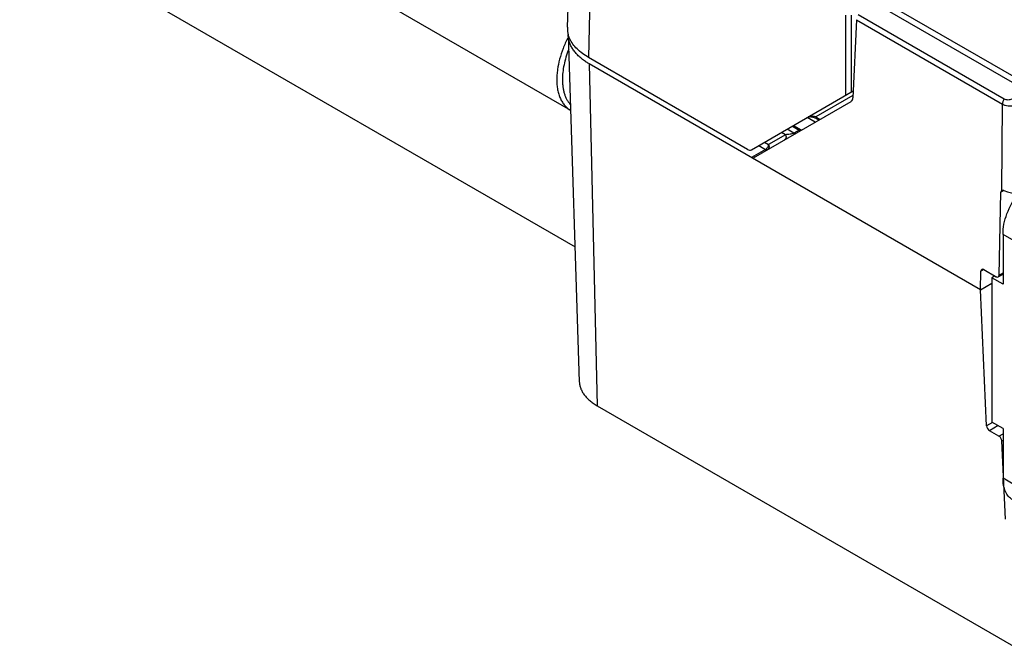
# Model space of a CAD drawing. Header units: inches. Extents: x 0 to 22, y 0 to 17.
# Tile 3 of 36: x 2.755 to 3.994, y 11.545 to 12.339. Entities that reach past the tile are written whole.
import ezdxf

# ---------------------------------------------------------------- set-up
doc = ezdxf.new("R2010")
doc.units = ezdxf.units.IN
doc.header["$LTSCALE"] = 1.21
doc.header["$MEASUREMENT"] = 0
doc.layers.get('0').update_dxf_attribs({"linetype": 'CONTINUOUS'})
doc.layers.add('02___PRT_ALL_AXES', color=7, linetype='CONTINUOUS')

msp = doc.modelspace()

# ---------------------------------------------------------------- linework, layer by layer
at = {"color": 7, "linetype": 'CONTINUOUS'}
for p, q in [((3.4443, 12.3298), (3.4518, 12.5637)), ((3.4763, 12.5287), (3.471, 12.2917)), ((2.755, 12.4569), (3.4539, 12.0534)), ((3.8271, 12.3711), (4.0091, 12.2661)), ((3.8221, 12.3659), (4.0041, 12.2608)), ((3.7942, 12.3451), (3.7942, 12.2441)), ((3.8013, 12.3451), (3.8013, 12.2482)), ((3.8102, 12.346), (3.9939, 12.24)), ((3.808, 12.3394), (3.8036, 12.2411)), ((3.808, 12.3394), (3.9918, 12.2332)), ((3.4454, 12.3197), (3.4593, 11.8839)), ((3.6709, 12.1762), (3.471, 12.2917)), ((3.9641, 11.9996), (3.4717, 12.2839)), ((3.4717, 12.2839), (3.4816, 11.8537)), ((3.6759, 12.1758), (3.8039, 12.2497)), ((3.8037, 12.2438), (3.7571, 12.217)), ((3.6785, 12.1657), (3.8014, 12.2366)), ((3.991, 12.1246), (3.9918, 12.2332)), ((3.7288, 12.2063), (3.7384, 12.2008)), ((3.7571, 12.217), (3.7554, 12.2174)), ((3.7571, 12.217), (3.7622, 12.214)), ((3.7573, 12.2152), (3.7581, 12.2148)), ((3.7581, 12.2147), (3.7608, 12.2132)), ((3.7187, 12.1947), (3.6973, 12.1823)), ((3.7187, 12.1947), (3.7137, 12.1976)), ((3.7293, 12.1967), (3.7207, 12.2016)), ((3.7274, 12.2055), (3.7359, 12.2005)), ((3.7293, 12.1967), (3.7288, 12.1965)), ((3.7359, 12.2005), (3.7293, 12.1967)), ((3.6852, 12.1811), (3.6937, 12.1762)), ((3.6922, 12.1852), (3.6973, 12.1823)), ((3.6937, 12.1762), (3.676, 12.166)), ((3.6943, 12.1766), (3.6937, 12.1762)), ((3.9875, 12.0181), (3.9899, 12.1222)), ((3.9936, 12.1244), (3.9899, 12.1222)), ((3.991, 12.1245), (3.991, 12.1246)), ((3.9927, 12.1247), (3.9931, 12.1246)), ((3.9931, 12.1246), (3.9936, 12.1244)), ((4.0147, 12.0565), (3.9925, 12.0693)), ((3.9641, 11.9996), (3.9646, 12.023)), ((3.9682, 12.0251), (3.9646, 12.023)), ((3.9682, 12.0251), (3.9839, 12.016)), ((3.9875, 12.0181), (3.9925, 12.021)), ((3.9641, 11.9996), (3.9785, 12.008)), ((3.9824, 12.0169), (3.9785, 12.0147)), ((3.9864, 12.0158), (3.9925, 12.0193)), ((3.9719, 11.8283), (3.9641, 11.9996)), ((3.4816, 11.8537), (4.0167, 11.5447)), ((3.9793, 11.8326), (3.9719, 11.8283)), ((3.9863, 11.8286), (3.9755, 11.8223)), ((3.9874, 11.8155), (3.9755, 11.8223)), ((3.9874, 11.8155), (3.9925, 11.8184)), ((3.991, 11.8095), (3.9925, 11.8104)), ((3.9955, 11.7108), (3.991, 11.8095)), ((4.0147, 11.7495), (3.9925, 11.7624))]:
    msp.add_line(p, q, dxfattribs=at)
msp.add_lwpolyline([(3.7473, 12.217), (3.7474, 12.217), (3.7475, 12.2171), (3.7477, 12.2171), (3.748, 12.2172), (3.7484, 12.2173), (3.7488, 12.2173), (3.7493, 12.2174), (3.7499, 12.2174), (3.7505, 12.2173), (3.7512, 12.2173), (3.7519, 12.2172), (3.7526, 12.2171), (3.7533, 12.2169), (3.7541, 12.2167), (3.7548, 12.2164), (3.7556, 12.216), (3.7564, 12.2157), (3.7573, 12.2152)], dxfattribs=at)
for centre, radius, start, end in [((3.4749, 12.3288), 0.0306, 178.1877, 191.1403), ((3.5752, 12.2501), 0.1463, 152.5262, 153.0941), ((3.4754, 12.3207), 0.0301, 179.4887, 181.8339), ((3.5096, 12.3501), 0.0762, 236.1052, 236.6268), ((3.5122, 12.3542), 0.0811, 236.6653, 240.0108)]:
    msp.add_arc(centre, radius, start, end, dxfattribs=at)
for centre, major_axis, ratio, start_param, end_param in [((3.7965, 12.2454), (-0.0048, 0.00878), 0.592243, -3.127849, -2.36863), ((3.6711, 12.1845), (-0.0048, 0.00878), 0.592243, -3.913247, -3.127849), ((3.6761, 12.1701), (-0.0024, 0.00439), 0.592243, -3.913247, -3.127849), ((3.9934, 12.1202), (-0.0024, 0.00439), 0.592243, 0.013792, 0.799142), ((4.0122, 12.138), (0.03, 0), 0.577651, -2.239413, -0.785817), ((3.9681, 12.0209), (-0.0024, 0.00439), 0.592243, 5.511531, 7.082327), ((3.984, 12.0202), (-0.0024, 0.00439), 0.592243, 2.369938, 3.940735), ((3.9754, 11.8264), (-0.0026, 0.00427), 0.562024, 0.799109, 2.343725), ((3.9875, 11.8114), (-0.0026, 0.00427), 0.562024, -2.342484, -0.797867)]:
    msp.add_ellipse(centre, major_axis=major_axis, ratio=ratio, start_param=start_param, end_param=end_param, dxfattribs=at)
for points, knots in [([(3.4474, 12.3152), (3.4468, 12.3165), (3.4458, 12.319), (3.4451, 12.3216), (3.4449, 12.3229)], [0, 0, 0, 0, 0.506338, 1, 1, 1, 1]), ([(3.4671, 12.2868), (3.4654, 12.2879), (3.4623, 12.2902), (3.458, 12.294), (3.4543, 12.2979), (3.4512, 12.302), (3.4487, 12.3063), (3.4469, 12.3107), (3.4457, 12.3152), (3.4454, 12.3182), (3.4454, 12.3197)], [0, 0, 0, 0, 0.145754, 0.284625, 0.416669, 0.542365, 0.662436, 0.777876, 0.889914, 1, 1, 1, 1]), ([(3.4447, 12.3163), (3.4426, 12.312), (3.4387, 12.3033), (3.4343, 12.2899), (3.432, 12.2789), (3.4311, 12.2703), (3.4309, 12.2661), (3.4309, 12.2641)], [0, 0, 0, 0, 0.266515, 0.524938, 0.770677, 0.887649, 1, 1, 1, 1]), ([(3.471, 12.2917), (3.4683, 12.2932), (3.4632, 12.2966), (3.4565, 12.3023), (3.4512, 12.3084), (3.4485, 12.313), (3.4474, 12.3152)], [0, 0, 0, 0, 0.277928, 0.536749, 0.776629, 1, 1, 1, 1]), ([(3.4459, 12.302), (3.4446, 12.2988), (3.4424, 12.2923), (3.4399, 12.2827), (3.4384, 12.2733), (3.438, 12.2671), (3.438, 12.2641)], [0, 0, 0, 0, 0.265862, 0.522755, 0.768251, 1, 1, 1, 1]), ([(3.4309, 12.2641), (3.4309, 12.2619), (3.4311, 12.2576), (3.4319, 12.2513), (3.4333, 12.2456), (3.4353, 12.2403), (3.4378, 12.2355), (3.4408, 12.2314), (3.4443, 12.2279), (3.447, 12.226), (3.4484, 12.2252)], [0, 0, 0, 0, 0.148424, 0.289347, 0.4226, 0.548552, 0.66795, 0.781934, 0.892006, 1, 1, 1, 1]), ([(3.438, 12.2641), (3.438, 12.2624), (3.4381, 12.2593), (3.4386, 12.2546), (3.4394, 12.2502), (3.4405, 12.246), (3.4419, 12.2422), (3.4437, 12.2386), (3.4457, 12.2354), (3.4473, 12.2335), (3.4481, 12.2326)], [0, 0, 0, 0, 0.143874, 0.282187, 0.414762, 0.54162, 0.663044, 0.779476, 0.891534, 1, 1, 1, 1]), ([(3.9939, 12.24), (3.9936, 12.2394), (3.993, 12.2383), (3.9924, 12.2366), (3.992, 12.2349), (3.9918, 12.2338), (3.9918, 12.2332)], [0, 0, 0, 0, 0.264937, 0.523731, 0.770391, 1, 1, 1, 1]), ([(3.9918, 12.2332), (3.9929, 12.2326), (3.9952, 12.2316), (3.9984, 12.231), (4.001, 12.2308), (4.0037, 12.2308), (4.0058, 12.2311), (4.0071, 12.2314)], [0, 0, 0, 0, 0.235961, 0.481017, 0.60733, 0.736069, 1, 1, 1, 1]), ([(3.9939, 12.24), (3.9946, 12.2396), (3.9962, 12.2389), (3.9988, 12.2386), (4.0015, 12.2389), (4.0032, 12.2394), (4.0041, 12.2397)], [0, 0, 0, 0, 0.23944, 0.484363, 0.737755, 1, 1, 1, 1]), ([(3.7554, 12.2174), (3.7551, 12.2174), (3.7545, 12.2176), (3.7532, 12.2178), (3.7518, 12.2179), (3.7504, 12.2178), (3.7493, 12.2176), (3.7482, 12.2174), (3.7476, 12.2171), (3.7473, 12.217)], [0, 0, 0, 0, 0.113022, 0.23107, 0.479515, 0.609627, 0.743331, 0.877661, 1, 1, 1, 1]), ([(3.7571, 12.217), (3.7571, 12.2167), (3.7571, 12.2162), (3.7573, 12.2156), (3.7576, 12.2151), (3.7579, 12.2148), (3.7581, 12.2147)], [0, 0, 0, 0, 0.289221, 0.549133, 0.782497, 1, 1, 1, 1]), ([(3.7187, 12.1947), (3.7189, 12.1944), (3.7192, 12.1938), (3.7194, 12.1929), (3.7195, 12.1919), (3.7195, 12.191), (3.7192, 12.1902), (3.7189, 12.1894), (3.7183, 12.1888), (3.7179, 12.1885), (3.7177, 12.1883)], [0, 0, 0, 0, 0.136648, 0.272565, 0.40514, 0.5329, 0.655673, 0.773909, 0.888424, 1, 1, 1, 1]), ([(3.7247, 12.1953), (3.7236, 12.1951), (3.7216, 12.1948), (3.7196, 12.1947), (3.7187, 12.1947)], [0, 0, 0, 0, 0.539964, 1, 1, 1, 1]), ([(3.7288, 12.1965), (3.7284, 12.1963), (3.7277, 12.196), (3.7264, 12.1956), (3.7253, 12.1954), (3.7247, 12.1953)], [0, 0, 0, 0, 0.257055, 0.515767, 1, 1, 1, 1]), ([(3.7293, 12.1967), (3.7295, 12.1966), (3.7299, 12.1964), (3.7306, 12.1962), (3.7312, 12.1962), (3.7316, 12.1964), (3.7318, 12.1965)], [0, 0, 0, 0, 0.28971, 0.549066, 0.782289, 1, 1, 1, 1]), ([(3.7359, 12.2005), (3.7361, 12.2007), (3.7366, 12.2009), (3.7372, 12.201), (3.7379, 12.201), (3.7382, 12.2009), (3.7384, 12.2008)], [0, 0, 0, 0, 0.288515, 0.548938, 0.782748, 1, 1, 1, 1]), ([(3.7359, 12.2005), (3.7361, 12.2004), (3.7366, 12.2002), (3.7372, 12.2), (3.7378, 12.2001), (3.7382, 12.2002), (3.7384, 12.2003)], [0, 0, 0, 0, 0.290859, 0.551494, 0.784523, 1, 1, 1, 1]), ([(3.6973, 12.1823), (3.6973, 12.182), (3.6972, 12.1815), (3.697, 12.1805), (3.6965, 12.1792), (3.6955, 12.1777), (3.6948, 12.1769), (3.6943, 12.1766)], [0, 0, 0, 0, 0.112164, 0.233123, 0.490658, 0.752807, 1, 1, 1, 1]), ([(3.6973, 12.1823), (3.6974, 12.182), (3.6977, 12.1814), (3.698, 12.1805), (3.6981, 12.1796), (3.698, 12.1786), (3.6978, 12.1778), (3.6974, 12.177), (3.6969, 12.1764), (3.6964, 12.1761), (3.6962, 12.1759)], [0, 0, 0, 0, 0.136633, 0.272515, 0.40506, 0.532828, 0.655627, 0.773888, 0.88842, 1, 1, 1, 1]), ([(3.6937, 12.1762), (3.6939, 12.1761), (3.6944, 12.1759), (3.695, 12.1757), (3.6957, 12.1757), (3.6961, 12.1759), (3.6962, 12.1759)], [0, 0, 0, 0, 0.289704, 0.549057, 0.782287, 1, 1, 1, 1]), ([(3.991, 12.1246), (3.9913, 12.1247), (3.9918, 12.1248), (3.9924, 12.1248), (3.9927, 12.1247)], [0, 0, 0, 0, 0.46622, 1, 1, 1, 1]), ([(3.9925, 12.0693), (3.9925, 12.0736), (3.9934, 12.0824), (3.9986, 12.1002), (4.0056, 12.113), (4.0114, 12.1207)], [0, 0, 0, 0, 0.228081, 0.47712, 1, 1, 1, 1]), ([(3.4593, 11.8839), (3.4594, 11.8825), (3.4597, 11.8796), (3.4609, 11.8754), (3.4628, 11.8714), (3.4654, 11.8674), (3.4686, 11.8636), (3.4724, 11.86), (3.4767, 11.8566), (3.4799, 11.8546), (3.4816, 11.8537)], [0, 0, 0, 0, 0.107877, 0.218039, 0.332194, 0.451777, 0.577871, 0.711223, 0.852013, 1, 1, 1, 1]), ([(4.0047, 11.7353), (4.0027, 11.7365), (3.9991, 11.7395), (3.9952, 11.7459), (3.9929, 11.7537), (3.9925, 11.7594), (3.9925, 11.7624)], [0, 0, 0, 0, 0.217777, 0.450936, 0.710228, 1, 1, 1, 1])]:
    msp.add_open_spline(points, degree=3, knots=knots, dxfattribs=at)
at = {"layer": '02___PRT_ALL_AXES', "color": 7, "linetype": 'CONTINUOUS'}
for p, q in [((3.4485, 12.2252), (3.0313, 12.466)), ((3.756, 12.2104), (3.746, 12.2162)), ((3.9925, 12.0693), (3.9925, 12.0067)), ((3.9925, 12.0067), (3.9785, 12.0147)), ((3.9785, 12.0147), (3.9785, 11.8331)), ((3.9925, 11.8251), (3.9785, 11.8331)), ((3.9925, 11.8251), (3.9925, 11.7624))]:
    msp.add_line(p, q, dxfattribs=at)

doc.saveas('drawing.dxf')
